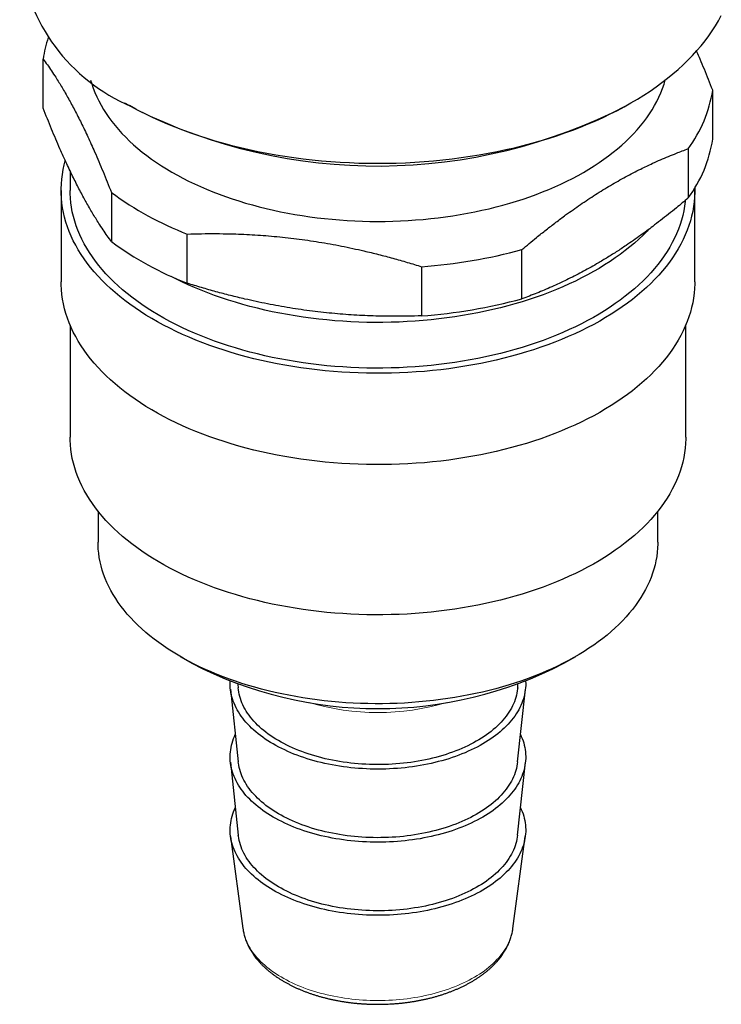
# Model space of a CAD drawing. Header units: millimetres. Extents: x 8 to 776, y 12 to 553.
# Tile 41 of 59: x 639 to 670, y 111 to 155. Entities that reach past the tile are written whole.
import ezdxf

# ---------------------------------------------------------------- set-up
doc = ezdxf.new("R2010")
doc.units = ezdxf.units.MM

msp = doc.modelspace()

# ---------------------------------------------------------------- linework, layer by layer
at = {"color": 7, "linetype": 'Continuous', "lineweight": 30}
for p, q in [((639.974, 150.955), (639.974, 153.152)), ((669.877, 149.566), (669.877, 151.763)), ((643.61, 151.198), (643.822, 151.076)), ((644.106, 150.916), (643.822, 151.076)), ((666.029, 151.076), (666.241, 151.198)), ((668.781, 149.141), (668.781, 146.944)), ((641.175, 148.155), (641.175, 147.277)), ((640.775, 147.277), (640.775, 143.194)), ((643.022, 147.189), (643.022, 144.992)), ((669.075, 143.194), (669.075, 147.277)), ((646.408, 143.133), (646.408, 145.33)), ((661.359, 142.438), (661.359, 144.635)), ((656.878, 143.872), (656.878, 141.675)), ((641.175, 141.265), (641.175, 136.253)), ((668.675, 136.253), (668.675, 141.265)), ((642.425, 132.946), (642.425, 131.558)), ((667.425, 131.558), (667.425, 132.946)), ((646.085, 126.456), (646.616, 126.15)), ((663.235, 126.15), (663.766, 126.456)), ((648.338, 124.994), (648.687, 121.741)), ((648.67, 125.204), (648.683, 125.056)), ((661.163, 121.741), (661.513, 124.994)), ((661.168, 125.056), (661.18, 125.204)), ((648.338, 121.728), (648.687, 118.474)), ((661.163, 118.474), (661.513, 121.728)), ((648.345, 118.404), (648.895, 114.301)), ((660.956, 114.301), (661.506, 118.404))]:
    msp.add_line(p, q, dxfattribs=at)
at = {"color": 7, "linetype": 'Continuous', "lineweight": 30, "flags": 128}
for points in [[(643.899, 151.035), (644.207, 150.871), (644.521, 150.711), (644.843, 150.556), (645.172, 150.406), (645.507, 150.262), (645.849, 150.122), (646.197, 149.987), (646.551, 149.858), (646.911, 149.734), (647.276, 149.616), (647.646, 149.503), (648.022, 149.396), (648.402, 149.294), (648.787, 149.199), (649.175, 149.109), (649.568, 149.025), (649.965, 148.947), (650.365, 148.875), (650.768, 148.809), (651.174, 148.749), (651.582, 148.696), (651.993, 148.648), (652.405, 148.607), (652.82, 148.572), (653.236, 148.543), (653.653, 148.521), (654.071, 148.505), (654.489, 148.495), (654.908, 148.492), (655.327, 148.495), (655.746, 148.504), (656.164, 148.519), (656.581, 148.541), (656.997, 148.569), (657.411, 148.604), (657.824, 148.645), (658.235, 148.691), (658.644, 148.745), (659.05, 148.804), (659.453, 148.869), (659.853, 148.941), (660.25, 149.018), (660.643, 149.102), (661.032, 149.191), (661.417, 149.286), (661.798, 149.387), (662.174, 149.494), (662.545, 149.606), (662.911, 149.724), (663.271, 149.848), (663.625, 149.976), (663.974, 150.111), (664.316, 150.25), (664.652, 150.394), (664.981, 150.544), (665.303, 150.698), (665.619, 150.858), (665.927, 151.021), (666.227, 151.19), (666.52, 151.363), (666.804, 151.54), (667.081, 151.722), (667.349, 151.908), (667.609, 152.098), (667.86, 152.291), (668.102, 152.488), (668.335, 152.689), (668.559, 152.894), (668.773, 153.101), (668.978, 153.312), (669.174, 153.526), (669.359, 153.743), (669.535, 153.962), (669.701, 154.184), (669.856, 154.409), (670.002, 154.636), (670.137, 154.865), (670.262, 155.095)], [(642.089, 152.215), (642.141, 152.041), (642.207, 151.848), (642.281, 151.656), (642.365, 151.466), (642.457, 151.277), (642.557, 151.089), (642.666, 150.903), (642.784, 150.719), (642.91, 150.536), (643.044, 150.355), (643.186, 150.177), (643.336, 150.001), (643.494, 149.827), (643.66, 149.655), (643.834, 149.486), (644.015, 149.32), (644.204, 149.156), (644.4, 148.996), (644.603, 148.838), (644.814, 148.684), (645.031, 148.533), (645.255, 148.385), (645.486, 148.241), (645.723, 148.1), (645.967, 147.962), (646.216, 147.829), (646.472, 147.699), (646.733, 147.573), (647, 147.452), (647.273, 147.334), (647.551, 147.22), (647.833, 147.111), (648.121, 147.006), (648.413, 146.905), (648.71, 146.809), (649.011, 146.717), (649.316, 146.63), (649.625, 146.548), (649.938, 146.47), (650.254, 146.397), (650.573, 146.329), (650.895, 146.266), (651.22, 146.207), (651.547, 146.154), (651.877, 146.105), (652.209, 146.062), (652.543, 146.023), (652.878, 145.99), (653.215, 145.961), (653.553, 145.938), (653.892, 145.92), (654.231, 145.907), (654.571, 145.899), (654.911, 145.896), (655.252, 145.898), (655.592, 145.906), (655.931, 145.918), (656.27, 145.936), (656.608, 145.959), (656.945, 145.987), (657.281, 146.02), (657.615, 146.058), (657.947, 146.101), (658.277, 146.149), (658.604, 146.203), (658.929, 146.261), (659.252, 146.324), (659.571, 146.391), (659.887, 146.464), (660.2, 146.541), (660.509, 146.623), (660.815, 146.71), (661.116, 146.801), (661.413, 146.897), (661.706, 146.998), (661.994, 147.102), (662.277, 147.211), (662.555, 147.324), (662.828, 147.442), (663.096, 147.563), (663.358, 147.689), (663.614, 147.818), (663.864, 147.951), (664.108, 148.088), (664.346, 148.229), (664.577, 148.373), (664.802, 148.521), (665.019, 148.671), (665.23, 148.826), (665.434, 148.983), (665.631, 149.143), (665.82, 149.306), (666.002, 149.473), (666.177, 149.641), (666.343, 149.813), (666.502, 149.986), (666.653, 150.162), (666.796, 150.341), (666.93, 150.521), (667.057, 150.704), (667.175, 150.888), (667.285, 151.074), (667.386, 151.261), (667.479, 151.45), (667.563, 151.641), (667.638, 151.832), (667.705, 152.025), (667.762, 152.215)], [(669.074, 147.385), (669.075, 147.196), (669.066, 146.982), (669.048, 146.769), (669.02, 146.555), (668.983, 146.343), (668.935, 146.131), (668.879, 145.919), (668.812, 145.709), (668.736, 145.5), (668.651, 145.291), (668.556, 145.085), (668.452, 144.879), (668.339, 144.676), (668.217, 144.474), (668.085, 144.274), (667.944, 144.076), (667.795, 143.881), (667.636, 143.687), (667.469, 143.497), (667.293, 143.308), (667.109, 143.123), (666.917, 142.94), (666.716, 142.76), (666.507, 142.584), (666.29, 142.41), (666.066, 142.24), (665.834, 142.074), (665.594, 141.91), (665.347, 141.751), (665.093, 141.596), (664.832, 141.444), (664.564, 141.296), (664.289, 141.152), (664.009, 141.013), (663.721, 140.878), (663.428, 140.747), (663.129, 140.621), (662.825, 140.499), (662.515, 140.382), (662.199, 140.27), (661.879, 140.162), (661.554, 140.06), (661.225, 139.962), (660.891, 139.869), (660.553, 139.782), (660.211, 139.699), (659.866, 139.622), (659.517, 139.55), (659.165, 139.483), (658.81, 139.422), (658.453, 139.366), (658.093, 139.315), (657.731, 139.27), (657.367, 139.23), (657.001, 139.196), (656.634, 139.168), (656.266, 139.145), (655.896, 139.127), (655.527, 139.115), (655.156, 139.109), (654.786, 139.108), (654.416, 139.113), (654.046, 139.124), (653.676, 139.14), (653.308, 139.161), (652.94, 139.189), (652.574, 139.221), (652.21, 139.26), (651.847, 139.304), (651.487, 139.353), (651.129, 139.407), (650.773, 139.468), (650.42, 139.533), (650.071, 139.604), (649.725, 139.68), (649.382, 139.761), (649.043, 139.847), (648.708, 139.939), (648.377, 140.035), (648.051, 140.137), (647.73, 140.243), (647.413, 140.354), (647.102, 140.47), (646.796, 140.59), (646.496, 140.716), (646.201, 140.845), (645.913, 140.979), (645.63, 141.118), (645.354, 141.26), (645.084, 141.407), (644.822, 141.558), (644.566, 141.712), (644.317, 141.871), (644.076, 142.033), (643.842, 142.199), (643.615, 142.368), (643.396, 142.541), (643.186, 142.716), (642.983, 142.895), (642.788, 143.077), (642.602, 143.262), (642.424, 143.45), (642.255, 143.64), (642.094, 143.833), (641.943, 144.028), (641.8, 144.225), (641.666, 144.424), (641.541, 144.626), (641.425, 144.829), (641.319, 145.034), (641.222, 145.24), (641.134, 145.448), (641.056, 145.657), (640.988, 145.867), (640.928, 146.078), (640.879, 146.29), (640.839, 146.503), (640.809, 146.716), (640.788, 146.929), (640.777, 147.143), (640.776, 147.357), (640.785, 147.571), (640.803, 147.784), (640.831, 147.998), (640.868, 148.21), (640.915, 148.423), (640.963, 148.604)], [(668.654, 146.836), (668.649, 146.783), (668.622, 146.576), (668.585, 146.369), (668.539, 146.163), (668.484, 145.958), (668.42, 145.753), (668.346, 145.55), (668.263, 145.348), (668.171, 145.147), (668.07, 144.947), (667.96, 144.749), (667.841, 144.553), (667.713, 144.359), (667.576, 144.167), (667.431, 143.977), (667.277, 143.789), (667.115, 143.603), (666.944, 143.42), (666.765, 143.24), (666.578, 143.063), (666.383, 142.888), (666.18, 142.716), (665.969, 142.548), (665.751, 142.383), (665.525, 142.221), (665.292, 142.062), (665.052, 141.907), (664.805, 141.756), (664.552, 141.609), (664.291, 141.465), (664.025, 141.326), (663.752, 141.19), (663.473, 141.059), (663.188, 140.932), (662.897, 140.809), (662.601, 140.691), (662.3, 140.577), (661.994, 140.468), (661.683, 140.364), (661.367, 140.264), (661.047, 140.169), (660.722, 140.079), (660.394, 139.994), (660.062, 139.913), (659.726, 139.838), (659.387, 139.768), (659.045, 139.704), (658.7, 139.644), (658.353, 139.589), (658.003, 139.54), (657.651, 139.496), (657.298, 139.458), (656.942, 139.425), (656.586, 139.397), (656.228, 139.375), (655.869, 139.358), (655.51, 139.346), (655.15, 139.34), (654.79, 139.339), (654.43, 139.344), (654.07, 139.354), (653.712, 139.37), (653.353, 139.391), (652.996, 139.417), (652.641, 139.449), (652.286, 139.486), (651.934, 139.529), (651.584, 139.577), (651.236, 139.63), (650.89, 139.688), (650.548, 139.752), (650.208, 139.821), (649.872, 139.894), (649.539, 139.973), (649.209, 140.057), (648.884, 140.146), (648.563, 140.24), (648.246, 140.338), (647.933, 140.442), (647.626, 140.55), (647.323, 140.662), (647.026, 140.779), (646.734, 140.901), (646.448, 141.027), (646.167, 141.157), (645.893, 141.292), (645.625, 141.43), (645.363, 141.573), (645.107, 141.719), (644.859, 141.87), (644.617, 142.024), (644.382, 142.181), (644.155, 142.342), (643.935, 142.507), (643.722, 142.674), (643.517, 142.845), (643.32, 143.019), (643.131, 143.196), (642.95, 143.376), (642.778, 143.558), (642.613, 143.743), (642.457, 143.93), (642.31, 144.12), (642.171, 144.311), (642.041, 144.505), (641.919, 144.701), (641.807, 144.898), (641.704, 145.097), (641.609, 145.298), (641.524, 145.5), (641.448, 145.703), (641.382, 145.907), (641.324, 146.112), (641.276, 146.318), (641.237, 146.525), (641.208, 146.732), (641.188, 146.939), (641.177, 147.147), (641.175, 147.277)], [(667, 145.52), (666.944, 145.462), (666.765, 145.281), (666.578, 145.104), (666.383, 144.929), (666.18, 144.758), (665.969, 144.589), (665.751, 144.424), (665.525, 144.262), (665.292, 144.104), (665.052, 143.949), (664.805, 143.797), (664.552, 143.65), (664.291, 143.507), (664.025, 143.367), (663.752, 143.232), (663.473, 143.1), (663.188, 142.973), (662.897, 142.85), (662.601, 142.732), (662.3, 142.618), (661.994, 142.509), (661.683, 142.405), (661.367, 142.305), (661.047, 142.21), (660.722, 142.12), (660.394, 142.035), (660.062, 141.955), (659.726, 141.88), (659.387, 141.81), (659.045, 141.745), (658.7, 141.685), (658.353, 141.631), (658.003, 141.582), (657.651, 141.538), (657.298, 141.499), (656.942, 141.466), (656.586, 141.438), (656.228, 141.416), (655.869, 141.399), (655.51, 141.387), (655.15, 141.381), (654.79, 141.381), (654.43, 141.385), (654.07, 141.396), (653.712, 141.411), (653.353, 141.432), (652.996, 141.459), (652.641, 141.491), (652.286, 141.528), (651.934, 141.57), (651.584, 141.618), (651.236, 141.671), (650.89, 141.73), (650.548, 141.793), (650.208, 141.862), (649.872, 141.936), (649.539, 142.015), (649.209, 142.099), (648.884, 142.187), (648.563, 142.281), (648.246, 142.38), (647.933, 142.483), (647.626, 142.591), (647.323, 142.704), (647.026, 142.821), (646.734, 142.942), (646.448, 143.068), (646.167, 143.199), (645.893, 143.333), (645.688, 143.438)], [(669.075, 143.194), (669.075, 143.113), (669.066, 142.9), (669.048, 142.686), (669.02, 142.473), (668.983, 142.26), (668.935, 142.048), (668.879, 141.837), (668.812, 141.626), (668.736, 141.417), (668.651, 141.209), (668.556, 141.002), (668.452, 140.797), (668.339, 140.593), (668.217, 140.391), (668.085, 140.191), (667.944, 139.994), (667.795, 139.798), (667.636, 139.605), (667.469, 139.414), (667.293, 139.226), (667.109, 139.04), (666.917, 138.857), (666.716, 138.678), (666.507, 138.501), (666.29, 138.328), (666.066, 138.157), (665.834, 137.991), (665.594, 137.828), (665.347, 137.668), (665.093, 137.513), (664.832, 137.361), (664.564, 137.213), (664.289, 137.07), (664.009, 136.93), (663.721, 136.795), (663.428, 136.665), (663.129, 136.538), (662.825, 136.417), (662.515, 136.3), (662.199, 136.187), (661.879, 136.08), (661.554, 135.977), (661.225, 135.879), (660.891, 135.787), (660.553, 135.699), (660.211, 135.617), (659.866, 135.539), (659.517, 135.467), (659.165, 135.401), (658.81, 135.339), (658.453, 135.283), (658.093, 135.233), (657.731, 135.187), (657.367, 135.148), (657.001, 135.114), (656.634, 135.085), (656.266, 135.062), (655.896, 135.044), (655.527, 135.033), (655.156, 135.026), (654.786, 135.026), (654.416, 135.031), (654.046, 135.041), (653.676, 135.057), (653.308, 135.079), (652.94, 135.106), (652.574, 135.139), (652.21, 135.177), (651.847, 135.221), (651.487, 135.27), (651.129, 135.325), (650.773, 135.385), (650.42, 135.45), (650.071, 135.521), (649.725, 135.597), (649.382, 135.678), (649.043, 135.765), (648.708, 135.856), (648.377, 135.952), (648.051, 136.054), (647.73, 136.16), (647.413, 136.271), (647.102, 136.387), (646.796, 136.508), (646.496, 136.633), (646.201, 136.763), (645.913, 136.897), (645.63, 137.035), (645.354, 137.178), (645.084, 137.324), (644.822, 137.475), (644.566, 137.63), (644.317, 137.788), (644.076, 137.95), (643.842, 138.116), (643.615, 138.285), (643.396, 138.458), (643.186, 138.634), (642.983, 138.813), (642.788, 138.995), (642.602, 139.179), (642.424, 139.367), (642.255, 139.557), (642.094, 139.75), (641.943, 139.945), (641.8, 140.142), (641.666, 140.342), (641.541, 140.543), (641.425, 140.746), (641.319, 140.951), (641.222, 141.158), (641.134, 141.365), (641.056, 141.574), (640.988, 141.784), (640.928, 141.996), (640.879, 142.207), (640.839, 142.42), (640.809, 142.633), (640.788, 142.847), (640.777, 143.06), (640.775, 143.194)], [(668.675, 136.253), (668.675, 136.175), (668.666, 135.967), (668.649, 135.76), (668.622, 135.552), (668.585, 135.346), (668.539, 135.14), (668.484, 134.934), (668.42, 134.73), (668.346, 134.526), (668.263, 134.324), (668.171, 134.123), (668.07, 133.924), (667.96, 133.726), (667.841, 133.53), (667.713, 133.336), (667.576, 133.143), (667.431, 132.953), (667.277, 132.766), (667.115, 132.58), (666.944, 132.397), (666.765, 132.217), (666.578, 132.039), (666.383, 131.865), (666.18, 131.693), (665.969, 131.525), (665.751, 131.359), (665.525, 131.197), (665.292, 131.039), (665.052, 130.884), (664.805, 130.733), (664.552, 130.585), (664.291, 130.442), (664.025, 130.302), (663.752, 130.167), (663.473, 130.036), (663.188, 129.909), (662.897, 129.786), (662.601, 129.668), (662.3, 129.554), (661.994, 129.445), (661.683, 129.34), (661.367, 129.24), (661.047, 129.146), (660.722, 129.055), (660.394, 128.97), (660.062, 128.89), (659.726, 128.815), (659.387, 128.745), (659.045, 128.68), (658.7, 128.621), (658.353, 128.566), (658.003, 128.517), (657.651, 128.473), (657.298, 128.435), (656.942, 128.401), (656.586, 128.374), (656.228, 128.351), (655.869, 128.334), (655.51, 128.323), (655.15, 128.317), (654.79, 128.316), (654.43, 128.321), (654.07, 128.331), (653.712, 128.347), (653.353, 128.368), (652.996, 128.394), (652.641, 128.426), (652.286, 128.463), (651.934, 128.506), (651.584, 128.553), (651.236, 128.607), (650.89, 128.665), (650.548, 128.729), (650.208, 128.797), (649.872, 128.871), (649.539, 128.95), (649.209, 129.034), (648.884, 129.123), (648.563, 129.217), (648.246, 129.315), (647.933, 129.418), (647.626, 129.526), (647.323, 129.639), (647.026, 129.756), (646.734, 129.878), (646.448, 130.004), (646.167, 130.134), (645.893, 130.268), (645.625, 130.407), (645.363, 130.55), (645.107, 130.696), (644.859, 130.846), (644.617, 131), (644.382, 131.158), (644.155, 131.319), (643.935, 131.483), (643.722, 131.651), (643.517, 131.822), (643.32, 131.996), (643.131, 132.173), (642.95, 132.352), (642.778, 132.535), (642.613, 132.719), (642.457, 132.907), (642.31, 133.096), (642.171, 133.288), (642.041, 133.482), (641.919, 133.677), (641.807, 133.875), (641.704, 134.074), (641.609, 134.274), (641.524, 134.476), (641.448, 134.68), (641.382, 134.884), (641.324, 135.089), (641.276, 135.295), (641.237, 135.501), (641.208, 135.708), (641.188, 135.916), (641.177, 136.124), (641.175, 136.253)], [(667.425, 131.558), (667.425, 131.487), (667.417, 131.298), (667.401, 131.109), (667.377, 130.921), (667.343, 130.733), (667.302, 130.546), (667.252, 130.359), (667.193, 130.173), (667.126, 129.988), (667.051, 129.804), (666.967, 129.622), (666.875, 129.441), (666.775, 129.261), (666.667, 129.082), (666.55, 128.906), (666.426, 128.731), (666.294, 128.558), (666.154, 128.387), (666.006, 128.219), (665.851, 128.053), (665.689, 127.889), (665.518, 127.727), (665.341, 127.569), (665.157, 127.412), (664.965, 127.259), (664.767, 127.109), (664.562, 126.962), (664.35, 126.818), (664.132, 126.677), (663.907, 126.54), (663.677, 126.406), (663.44, 126.275), (663.198, 126.148), (662.949, 126.025), (662.696, 125.906), (662.437, 125.79), (662.173, 125.679), (661.904, 125.571), (661.63, 125.468), (661.351, 125.369), (661.068, 125.274), (660.781, 125.183), (660.49, 125.097), (660.195, 125.015), (659.897, 124.937), (659.595, 124.864), (659.29, 124.796), (658.982, 124.733), (658.671, 124.674), (658.357, 124.619), (658.041, 124.57), (657.723, 124.525), (657.404, 124.485), (657.082, 124.45), (656.759, 124.42), (656.435, 124.395), (656.109, 124.374), (655.783, 124.359), (655.456, 124.349), (655.129, 124.343), (654.802, 124.342), (654.475, 124.347), (654.148, 124.356), (653.822, 124.37), (653.496, 124.389), (653.172, 124.413), (652.848, 124.442), (652.526, 124.476), (652.206, 124.515), (651.888, 124.558), (651.571, 124.607), (651.257, 124.66), (650.946, 124.718), (650.637, 124.78), (650.331, 124.847), (650.028, 124.919), (649.729, 124.995), (649.433, 125.076), (649.141, 125.161), (648.853, 125.251), (648.569, 125.345), (648.289, 125.443), (648.014, 125.545), (647.744, 125.652), (647.479, 125.762), (647.218, 125.877), (646.963, 125.995), (646.714, 126.117), (646.47, 126.243), (646.232, 126.373), (646, 126.506), (645.774, 126.643), (645.554, 126.783), (645.341, 126.926), (645.134, 127.072), (644.934, 127.222), (644.741, 127.374), (644.555, 127.53), (644.375, 127.688), (644.204, 127.849), (644.039, 128.012), (643.882, 128.178), (643.732, 128.346), (643.591, 128.516), (643.456, 128.688), (643.33, 128.862), (643.212, 129.039), (643.102, 129.217), (643, 129.396), (642.906, 129.577), (642.82, 129.759), (642.743, 129.943), (642.673, 130.127), (642.613, 130.313), (642.561, 130.5), (642.517, 130.687), (642.482, 130.875), (642.455, 131.063), (642.437, 131.252), (642.427, 131.44), (642.425, 131.558)], [(661.523, 125.333), (661.525, 125.257), (661.524, 125.157), (661.519, 125.056), (661.508, 124.956), (661.494, 124.857), (661.474, 124.757), (661.451, 124.658), (661.422, 124.559), (661.389, 124.461), (661.352, 124.363), (661.31, 124.266), (661.264, 124.169), (661.214, 124.073), (661.159, 123.978), (661.1, 123.884), (661.036, 123.791), (660.969, 123.699), (660.897, 123.607), (660.821, 123.517), (660.741, 123.428), (660.657, 123.341), (660.569, 123.255), (660.477, 123.17), (660.381, 123.086), (660.282, 123.004), (660.179, 122.923), (660.072, 122.845), (659.961, 122.767), (659.848, 122.692), (659.73, 122.618), (659.61, 122.546), (659.486, 122.476), (659.359, 122.407), (659.229, 122.341), (659.096, 122.277), (658.96, 122.215), (658.821, 122.154), (658.68, 122.096), (658.536, 122.04), (658.389, 121.987), (658.24, 121.935), (658.089, 121.886), (657.936, 121.839), (657.78, 121.795), (657.623, 121.753), (657.464, 121.713), (657.303, 121.676), (657.14, 121.641), (656.976, 121.608), (656.81, 121.579), (656.643, 121.551), (656.475, 121.526), (656.306, 121.504), (656.136, 121.484), (655.965, 121.467), (655.793, 121.453), (655.621, 121.441), (655.448, 121.432), (655.275, 121.425), (655.102, 121.421), (654.928, 121.42), (654.755, 121.421), (654.581, 121.425), (654.408, 121.432), (654.235, 121.441), (654.063, 121.452), (653.891, 121.467), (653.72, 121.484), (653.55, 121.503), (653.381, 121.526), (653.213, 121.55), (653.046, 121.578), (652.88, 121.607), (652.716, 121.64), (652.553, 121.674), (652.392, 121.712), (652.233, 121.751), (652.076, 121.793), (651.92, 121.838), (651.767, 121.885), (651.615, 121.934), (651.466, 121.985), (651.32, 122.039), (651.176, 122.094), (651.034, 122.152), (650.896, 122.213), (650.76, 122.275), (650.626, 122.339), (650.496, 122.405), (650.369, 122.473), (650.245, 122.543), (650.124, 122.615), (650.007, 122.689), (649.893, 122.765), (649.783, 122.842), (649.676, 122.921), (649.572, 123.001), (649.473, 123.083), (649.377, 123.167), (649.285, 123.252), (649.197, 123.338), (649.112, 123.425), (649.032, 123.514), (648.956, 123.604), (648.884, 123.695), (648.816, 123.788), (648.753, 123.881), (648.694, 123.975), (648.639, 124.07), (648.588, 124.166), (648.542, 124.262), (648.5, 124.36), (648.462, 124.457), (648.43, 124.556), (648.401, 124.655), (648.377, 124.754), (648.358, 124.853), (648.343, 124.953), (648.332, 125.053), (648.327, 125.153), (648.325, 125.253), (648.328, 125.333)], [(661.168, 125.056), (661.164, 125.012), (661.151, 124.915), (661.134, 124.817), (661.113, 124.721), (661.087, 124.624), (661.056, 124.528), (661.021, 124.432), (660.981, 124.337), (660.937, 124.243), (660.888, 124.149), (660.836, 124.057), (660.778, 123.965), (660.717, 123.874), (660.651, 123.784), (660.581, 123.695), (660.507, 123.607), (660.429, 123.52), (660.347, 123.435), (660.26, 123.351), (660.17, 123.268), (660.076, 123.187), (659.979, 123.107), (659.877, 123.029), (659.772, 122.952), (659.664, 122.877), (659.551, 122.804), (659.436, 122.732), (659.317, 122.663), (659.195, 122.595), (659.07, 122.529), (658.942, 122.465), (658.811, 122.404), (658.677, 122.344), (658.54, 122.286), (658.4, 122.231), (658.258, 122.178), (658.114, 122.127), (657.967, 122.078), (657.818, 122.032), (657.667, 121.988), (657.514, 121.946), (657.359, 121.907), (657.202, 121.87), (657.044, 121.836), (656.884, 121.804), (656.723, 121.774), (656.56, 121.747), (656.396, 121.723), (656.231, 121.701), (656.065, 121.682), (655.898, 121.666), (655.73, 121.652), (655.562, 121.641), (655.394, 121.632), (655.225, 121.626), (655.056, 121.623), (654.886, 121.622), (654.717, 121.624), (654.548, 121.628), (654.379, 121.636), (654.211, 121.646), (654.043, 121.658), (653.876, 121.673), (653.709, 121.691), (653.544, 121.711), (653.379, 121.734), (653.216, 121.76), (653.054, 121.787), (652.893, 121.818), (652.733, 121.851), (652.576, 121.887), (652.42, 121.925), (652.266, 121.965), (652.113, 122.008), (651.963, 122.053), (651.815, 122.1), (651.67, 122.15), (651.526, 122.202), (651.386, 122.256), (651.248, 122.313), (651.112, 122.371), (650.979, 122.432), (650.85, 122.495), (650.723, 122.559), (650.599, 122.626), (650.478, 122.695), (650.361, 122.765), (650.247, 122.837), (650.137, 122.911), (650.03, 122.987), (649.926, 123.064), (649.827, 123.143), (649.731, 123.224), (649.638, 123.306), (649.55, 123.389), (649.466, 123.474), (649.385, 123.56), (649.309, 123.647), (649.237, 123.735), (649.169, 123.825), (649.105, 123.915), (649.045, 124.007), (648.99, 124.099), (648.939, 124.192), (648.893, 124.286), (648.851, 124.381), (648.813, 124.476), (648.78, 124.572), (648.752, 124.668), (648.727, 124.765), (648.708, 124.862), (648.693, 124.96), (648.683, 125.056)], [(661.295, 122.963), (661.33, 122.883), (661.37, 122.785), (661.405, 122.687), (661.436, 122.589), (661.462, 122.49), (661.484, 122.39), (661.501, 122.291), (661.514, 122.191), (661.522, 122.091), (661.525, 121.99), (661.524, 121.89), (661.519, 121.79), (661.508, 121.69), (661.494, 121.59), (661.474, 121.491), (661.451, 121.392), (661.422, 121.293), (661.389, 121.194), (661.352, 121.097), (661.31, 120.999), (661.264, 120.903), (661.214, 120.807), (661.159, 120.712), (661.1, 120.618), (661.036, 120.525), (660.969, 120.432), (660.897, 120.341), (660.821, 120.251), (660.741, 120.162), (660.657, 120.075), (660.569, 119.988), (660.477, 119.903), (660.381, 119.82), (660.282, 119.738), (660.179, 119.657), (660.072, 119.578), (659.961, 119.501), (659.848, 119.426), (659.73, 119.352), (659.61, 119.28), (659.486, 119.21), (659.359, 119.141), (659.229, 119.075), (659.096, 119.011), (658.96, 118.948), (658.821, 118.888), (658.68, 118.83), (658.536, 118.774), (658.389, 118.721), (658.24, 118.669), (658.089, 118.62), (657.936, 118.573), (657.78, 118.529), (657.623, 118.486), (657.464, 118.447), (657.303, 118.409), (657.14, 118.375), (656.976, 118.342), (656.81, 118.312), (656.643, 118.285), (656.475, 118.26), (656.306, 118.238), (656.136, 118.218), (655.965, 118.201), (655.793, 118.187), (655.621, 118.175), (655.448, 118.166), (655.275, 118.159), (655.102, 118.155), (654.928, 118.154), (654.755, 118.155), (654.581, 118.159), (654.408, 118.165), (654.235, 118.175), (654.063, 118.186), (653.891, 118.201), (653.72, 118.218), (653.55, 118.237), (653.381, 118.259), (653.213, 118.284), (653.046, 118.311), (652.88, 118.341), (652.716, 118.373), (652.553, 118.408), (652.392, 118.445), (652.233, 118.485), (652.076, 118.527), (651.92, 118.572), (651.767, 118.618), (651.615, 118.667), (651.466, 118.719), (651.32, 118.772), (651.176, 118.828), (651.034, 118.886), (650.896, 118.946), (650.76, 119.009), (650.626, 119.073), (650.496, 119.139), (650.369, 119.207), (650.245, 119.277), (650.124, 119.349), (650.007, 119.423), (649.893, 119.499), (649.783, 119.576), (649.676, 119.655), (649.572, 119.735), (649.473, 119.817), (649.377, 119.901), (649.285, 119.985), (649.197, 120.072), (649.112, 120.159), (649.032, 120.248), (648.956, 120.338), (648.884, 120.429), (648.816, 120.522), (648.753, 120.615), (648.694, 120.709), (648.639, 120.804), (648.588, 120.9), (648.542, 120.996), (648.5, 121.093), (648.462, 121.191), (648.43, 121.29), (648.401, 121.388), (648.377, 121.488), (648.358, 121.587), (648.343, 121.687), (648.332, 121.787), (648.327, 121.887), (648.325, 121.987), (648.329, 122.087), (648.337, 122.187), (648.349, 122.287), (648.366, 122.387), (648.388, 122.486), (648.414, 122.585), (648.444, 122.684), (648.479, 122.782), (648.519, 122.88), (648.556, 122.963)], [(661.163, 121.741), (661.151, 121.649), (661.134, 121.551), (661.113, 121.454), (661.087, 121.358), (661.056, 121.262), (661.021, 121.166), (660.981, 121.071), (660.937, 120.977), (660.888, 120.883), (660.836, 120.79), (660.778, 120.698), (660.717, 120.607), (660.651, 120.517), (660.581, 120.428), (660.507, 120.341), (660.429, 120.254), (660.347, 120.168), (660.26, 120.084), (660.17, 120.002), (660.076, 119.92), (659.979, 119.841), (659.877, 119.762), (659.772, 119.686), (659.664, 119.611), (659.551, 119.538), (659.436, 119.466), (659.317, 119.397), (659.195, 119.329), (659.07, 119.263), (658.942, 119.199), (658.811, 119.138), (658.677, 119.078), (658.54, 119.02), (658.4, 118.965), (658.258, 118.912), (658.114, 118.861), (657.967, 118.812), (657.818, 118.766), (657.667, 118.721), (657.514, 118.68), (657.359, 118.641), (657.202, 118.604), (657.044, 118.569), (656.884, 118.537), (656.723, 118.508), (656.56, 118.481), (656.396, 118.457), (656.231, 118.435), (656.065, 118.416), (655.898, 118.4), (655.73, 118.386), (655.562, 118.375), (655.394, 118.366), (655.225, 118.36), (655.056, 118.357), (654.886, 118.356), (654.717, 118.358), (654.548, 118.362), (654.379, 118.37), (654.211, 118.379), (654.043, 118.392), (653.876, 118.407), (653.709, 118.425), (653.544, 118.445), (653.379, 118.468), (653.216, 118.493), (653.054, 118.521), (652.893, 118.552), (652.733, 118.585), (652.576, 118.62), (652.42, 118.658), (652.266, 118.699), (652.113, 118.742), (651.963, 118.787), (651.815, 118.834), (651.67, 118.884), (651.526, 118.936), (651.386, 118.99), (651.248, 119.047), (651.112, 119.105), (650.979, 119.166), (650.85, 119.228), (650.723, 119.293), (650.599, 119.36), (650.478, 119.428), (650.361, 119.499), (650.247, 119.571), (650.137, 119.645), (650.03, 119.721), (649.926, 119.798), (649.827, 119.877), (649.731, 119.958), (649.638, 120.04), (649.55, 120.123), (649.466, 120.208), (649.385, 120.294), (649.309, 120.381), (649.237, 120.469), (649.169, 120.559), (649.105, 120.649), (649.045, 120.741), (648.99, 120.833), (648.939, 120.926), (648.893, 121.02), (648.851, 121.115), (648.813, 121.21), (648.78, 121.306), (648.752, 121.402), (648.727, 121.499), (648.708, 121.596), (648.693, 121.693), (648.687, 121.741)], [(661.295, 119.696), (661.33, 119.617), (661.37, 119.519), (661.405, 119.421), (661.436, 119.322), (661.462, 119.223), (661.484, 119.124), (661.501, 119.024), (661.514, 118.925), (661.522, 118.824), (661.525, 118.724), (661.524, 118.624), (661.519, 118.524), (661.508, 118.424), (661.494, 118.324), (661.474, 118.225), (661.451, 118.126), (661.422, 118.027), (661.389, 117.928), (661.352, 117.831), (661.31, 117.733), (661.264, 117.637), (661.214, 117.541), (661.159, 117.446), (661.1, 117.352), (661.036, 117.258), (660.969, 117.166), (660.897, 117.075), (660.821, 116.985), (660.741, 116.896), (660.657, 116.808), (660.569, 116.722), (660.477, 116.637), (660.381, 116.554), (660.282, 116.472), (660.179, 116.391), (660.072, 116.312), (659.961, 116.235), (659.848, 116.159), (659.73, 116.086), (659.61, 116.014), (659.486, 115.943), (659.359, 115.875), (659.229, 115.809), (659.096, 115.745), (658.96, 115.682), (658.821, 115.622), (658.68, 115.564), (658.536, 115.508), (658.389, 115.454), (658.24, 115.403), (658.089, 115.354), (657.936, 115.307), (657.78, 115.262), (657.623, 115.22), (657.464, 115.181), (657.303, 115.143), (657.14, 115.108), (656.976, 115.076), (656.81, 115.046), (656.643, 115.019), (656.475, 114.994), (656.306, 114.972), (656.136, 114.952), (655.965, 114.935), (655.793, 114.921), (655.621, 114.909), (655.448, 114.899), (655.275, 114.893), (655.102, 114.889), (654.928, 114.888), (654.755, 114.889), (654.581, 114.893), (654.408, 114.899), (654.235, 114.908), (654.063, 114.92), (653.891, 114.935), (653.72, 114.952), (653.55, 114.971), (653.381, 114.993), (653.213, 115.018), (653.046, 115.045), (652.88, 115.075), (652.716, 115.107), (652.553, 115.142), (652.392, 115.179), (652.233, 115.219), (652.076, 115.261), (651.92, 115.305), (651.767, 115.352), (651.615, 115.401), (651.466, 115.453), (651.32, 115.506), (651.176, 115.562), (651.034, 115.62), (650.896, 115.68), (650.76, 115.742), (650.626, 115.807), (650.496, 115.873), (650.369, 115.941), (650.245, 116.011), (650.124, 116.083), (650.007, 116.157), (649.893, 116.232), (649.783, 116.31), (649.676, 116.388), (649.572, 116.469), (649.473, 116.551), (649.377, 116.634), (649.285, 116.719), (649.197, 116.806), (649.112, 116.893), (649.032, 116.982), (648.956, 117.072), (648.884, 117.163), (648.816, 117.255), (648.753, 117.349), (648.694, 117.443), (648.639, 117.538), (648.588, 117.633), (648.542, 117.73), (648.5, 117.827), (648.462, 117.925), (648.43, 118.023), (648.401, 118.122), (648.377, 118.221), (648.358, 118.321), (648.343, 118.421), (648.332, 118.521), (648.327, 118.621), (648.325, 118.721), (648.329, 118.821), (648.337, 118.921), (648.349, 119.021), (648.366, 119.121), (648.388, 119.22), (648.414, 119.319), (648.444, 119.418), (648.479, 119.516), (648.519, 119.613), (648.556, 119.696)], [(661.163, 118.474), (661.151, 118.382), (661.134, 118.285), (661.113, 118.188), (661.087, 118.092), (661.056, 117.996), (661.021, 117.9), (660.981, 117.805), (660.937, 117.711), (660.888, 117.617), (660.836, 117.524), (660.778, 117.432), (660.717, 117.341), (660.651, 117.251), (660.581, 117.162), (660.507, 117.074), (660.429, 116.988), (660.347, 116.902), (660.26, 116.818), (660.17, 116.735), (660.076, 116.654), (659.979, 116.574), (659.877, 116.496), (659.772, 116.42), (659.664, 116.345), (659.551, 116.271), (659.436, 116.2), (659.317, 116.13), (659.195, 116.063), (659.07, 115.997), (658.942, 115.933), (658.811, 115.871), (658.677, 115.812), (658.54, 115.754), (658.4, 115.699), (658.258, 115.645), (658.114, 115.594), (657.967, 115.546), (657.818, 115.499), (657.667, 115.455), (657.514, 115.414), (657.359, 115.374), (657.202, 115.338), (657.044, 115.303), (656.884, 115.271), (656.723, 115.242), (656.56, 115.215), (656.396, 115.191), (656.231, 115.169), (656.065, 115.15), (655.898, 115.134), (655.73, 115.12), (655.562, 115.108), (655.394, 115.1), (655.225, 115.094), (655.056, 115.09), (654.886, 115.09), (654.717, 115.092), (654.548, 115.096), (654.379, 115.103), (654.211, 115.113), (654.043, 115.126), (653.876, 115.141), (653.709, 115.159), (653.544, 115.179), (653.379, 115.202), (653.216, 115.227), (653.054, 115.255), (652.893, 115.286), (652.733, 115.319), (652.576, 115.354), (652.42, 115.392), (652.266, 115.433), (652.113, 115.475), (651.963, 115.52), (651.815, 115.568), (651.67, 115.618), (651.526, 115.67), (651.386, 115.724), (651.248, 115.78), (651.112, 115.839), (650.979, 115.9), (650.85, 115.962), (650.723, 116.027), (650.599, 116.094), (650.478, 116.162), (650.361, 116.233), (650.247, 116.305), (650.137, 116.379), (650.03, 116.455), (649.926, 116.532), (649.827, 116.611), (649.731, 116.692), (649.638, 116.773), (649.55, 116.857), (649.466, 116.942), (649.385, 117.028), (649.309, 117.115), (649.237, 117.203), (649.169, 117.293), (649.105, 117.383), (649.045, 117.475), (648.99, 117.567), (648.939, 117.66), (648.893, 117.754), (648.851, 117.849), (648.813, 117.944), (648.78, 118.04), (648.752, 118.136), (648.727, 118.233), (648.708, 118.33), (648.693, 118.427), (648.687, 118.474)]]:
    msp.add_lwpolyline(points, dxfattribs=at)
at = {"color": 8, "linetype": 'Continuous', "lineweight": 0, "flags": 128}
msp.add_lwpolyline([(660.956, 114.301), (660.949, 114.255), (660.932, 114.16), (660.91, 114.065), (660.884, 113.97), (660.853, 113.876), (660.818, 113.782), (660.778, 113.689), (660.734, 113.597), (660.686, 113.505), (660.633, 113.414), (660.576, 113.324), (660.514, 113.235), (660.449, 113.147), (660.379, 113.06), (660.305, 112.975), (660.227, 112.89), (660.145, 112.807), (660.06, 112.725), (659.97, 112.644), (659.877, 112.565), (659.779, 112.487), (659.679, 112.411), (659.574, 112.337), (659.466, 112.264), (659.355, 112.193), (659.24, 112.124), (659.122, 112.056), (659.001, 111.991), (658.877, 111.927), (658.75, 111.866), (658.62, 111.806), (658.487, 111.748), (658.352, 111.693), (658.214, 111.64), (658.073, 111.589), (657.93, 111.54), (657.785, 111.494), (657.638, 111.45), (657.489, 111.408), (657.337, 111.368), (657.184, 111.331), (657.029, 111.297), (656.873, 111.265), (656.715, 111.235), (656.556, 111.208), (656.396, 111.184), (656.234, 111.162), (656.072, 111.142), (655.908, 111.125), (655.744, 111.111), (655.579, 111.099), (655.414, 111.09), (655.249, 111.084), (655.083, 111.08), (654.917, 111.079), (654.751, 111.08), (654.585, 111.084), (654.42, 111.091), (654.254, 111.1), (654.09, 111.112), (653.926, 111.127), (653.762, 111.144), (653.6, 111.164), (653.439, 111.186), (653.278, 111.211), (653.119, 111.238), (652.962, 111.268), (652.805, 111.3), (652.651, 111.335), (652.498, 111.372), (652.347, 111.412), (652.198, 111.454), (652.051, 111.498), (651.906, 111.545), (651.763, 111.594), (651.623, 111.645), (651.485, 111.699), (651.35, 111.754), (651.217, 111.812), (651.088, 111.872), (650.961, 111.933), (650.837, 111.997), (650.716, 112.063), (650.599, 112.131), (650.484, 112.2), (650.373, 112.271), (650.266, 112.344), (650.162, 112.419), (650.061, 112.495), (649.964, 112.573), (649.871, 112.652), (649.782, 112.733), (649.697, 112.815), (649.615, 112.899), (649.538, 112.983), (649.464, 113.069), (649.395, 113.156), (649.33, 113.244), (649.269, 113.334), (649.212, 113.424), (649.16, 113.514), (649.112, 113.606), (649.068, 113.699), (649.029, 113.792), (648.994, 113.885), (648.964, 113.98), (648.938, 114.074), (648.917, 114.169), (648.9, 114.265), (648.895, 114.301)], dxfattribs=at)
at = {"color": 7, "linetype": 'Continuous', "lineweight": 30}
for centre, radius, start, end in [((647.136, 158.635), 8.26, 186.3023, 246.932), ((645.209, 152.416), 5.287, 161.2763, 171.9923), ((664.051, 152.658), 5.895, 323.3741, 351.2721), ((654.91, 172.573), 24.202, 243.4869, 297.349), ((664.051, 150.461), 5.895, 323.3741, 351.2721), ((651.705, 158.992), 14.653, 233.659, 248.8072), ((651.705, 156.795), 14.653, 233.659, 248.8072), ((655.14, 167.612), 23.803, 274.1866, 285.1461), ((655.14, 165.415), 23.803, 274.1866, 285.1461), ((654.925, 142.161), 18.039, 242.5698, 297.4302)]:
    msp.add_arc(centre, radius, start, end, dxfattribs=at)
at = {"color": 8, "linetype": 'Continuous', "lineweight": 0}
msp.add_arc((654.925, 134.592), 10.646, 253.2319, 286.7681, dxfattribs=at)
at = {"color": 7, "linetype": 'Continuous', "lineweight": 30}
for points, knots in [([(639.974, 153.152), (640.036, 153.067), (640.16, 152.896), (640.347, 152.623), (640.519, 152.361), (640.675, 152.111), (640.817, 151.878), (640.959, 151.637), (641.054, 151.469), (641.15, 151.298), (641.245, 151.124), (641.387, 150.858), (641.528, 150.583), (641.673, 150.294), (641.821, 149.99), (641.971, 149.67), (642.122, 149.341), (642.285, 148.975), (642.46, 148.569), (642.648, 148.121), (642.835, 147.662), (642.959, 147.347), (643.022, 147.189)], [0, 0, 0, 0, 0.061772, 0.123551, 0.18532, 0.231658, 0.278004, 0.324349, 0.370685, 0.371623, 0.417731, 0.463849, 0.509967, 0.556075, 0.605202, 0.654339, 0.703478, 0.752605, 0.814383, 0.876162, 0.938081, 1, 1, 1, 1]), ([(669.877, 151.763), (669.815, 151.92), (669.691, 152.235), (669.504, 152.694), (669.332, 153.104), (669.216, 153.375), (669.163, 153.495), (669.157, 153.508)], [0, 0, 0, 0, 0.260041, 0.520112, 0.780145, 0.976198, 1, 1, 1, 1]), ([(643.022, 144.992), (642.96, 145.077), (642.836, 145.248), (642.649, 145.521), (642.477, 145.783), (642.32, 146.033), (642.178, 146.266), (642.037, 146.507), (641.941, 146.676), (641.845, 146.847), (641.75, 147.02), (641.609, 147.286), (641.467, 147.561), (641.322, 147.85), (641.175, 148.154), (641.024, 148.474), (640.874, 148.803), (640.711, 149.169), (640.535, 149.575), (640.347, 150.023), (640.16, 150.483), (640.036, 150.798), (639.974, 150.955)], [0, 0, 0, 0, 0.061772, 0.123551, 0.18532, 0.231658, 0.278004, 0.324349, 0.370685, 0.371623, 0.417731, 0.463849, 0.509967, 0.556075, 0.605202, 0.654339, 0.703478, 0.752605, 0.814383, 0.876162, 0.938081, 1, 1, 1, 1]), ([(661.359, 144.635), (661.467, 144.726), (661.681, 144.908), (662.041, 145.204), (662.438, 145.523), (662.874, 145.859), (663.274, 146.158), (663.64, 146.42), (663.971, 146.651), (664.304, 146.875), (664.64, 147.093), (664.976, 147.304), (665.313, 147.506), (665.65, 147.701), (665.988, 147.888), (666.326, 148.067), (666.639, 148.226), (666.929, 148.367), (667.224, 148.506), (667.549, 148.651), (667.902, 148.801), (668.225, 148.932), (668.518, 149.045), (668.694, 149.109), (668.781, 149.141)], [0, 0, 0, 0, 0.043958, 0.087915, 0.146687, 0.205466, 0.264236, 0.308454, 0.352672, 0.397565, 0.442458, 0.487423, 0.532388, 0.577569, 0.622751, 0.668004, 0.713258, 0.749029, 0.7848, 0.83259, 0.880385, 0.928176, 0.964088, 1, 1, 1, 1]), ([(668.781, 146.944), (668.694, 146.87), (668.519, 146.722), (668.227, 146.479), (667.904, 146.217), (667.551, 145.939), (667.226, 145.69), (666.93, 145.469), (666.643, 145.26), (666.336, 145.043), (665.971, 144.794), (665.569, 144.529), (665.13, 144.254), (664.727, 144.014), (664.36, 143.805), (664.028, 143.624), (663.695, 143.45), (663.36, 143.283), (663.025, 143.124), (662.691, 142.972), (662.357, 142.828), (662.024, 142.691), (661.691, 142.56), (661.47, 142.479), (661.359, 142.438)], [0, 0, 0, 0, 0.035777, 0.071555, 0.119342, 0.167133, 0.214919, 0.250831, 0.286742, 0.330632, 0.374521, 0.433257, 0.492002, 0.550737, 0.594961, 0.639184, 0.684135, 0.729086, 0.774101, 0.819117, 0.864312, 0.909507, 0.954753, 1, 1, 1, 1]), ([(646.408, 145.33), (646.62, 145.336), (647.046, 145.349), (647.689, 145.352), (648.28, 145.344), (648.821, 145.326), (649.309, 145.302), (649.799, 145.27), (650.292, 145.23), (650.789, 145.18), (651.289, 145.121), (651.79, 145.053), (652.292, 144.976), (652.794, 144.89), (653.298, 144.795), (653.8, 144.691), (654.351, 144.568), (654.949, 144.422), (655.594, 144.252), (656.237, 144.069), (656.664, 143.938), (656.878, 143.872)], [0, 0, 0, 0, 0.061772, 0.123551, 0.18532, 0.231892, 0.278473, 0.325052, 0.371623, 0.419071, 0.46653, 0.513989, 0.561437, 0.609223, 0.65702, 0.704818, 0.752605, 0.814383, 0.876162, 0.938081, 1, 1, 1, 1]), ([(656.878, 141.675), (656.665, 141.669), (656.239, 141.656), (655.596, 141.653), (655.005, 141.661), (654.464, 141.679), (653.976, 141.703), (653.486, 141.735), (652.993, 141.776), (652.496, 141.825), (651.996, 141.884), (651.495, 141.952), (650.993, 142.029), (650.491, 142.115), (649.987, 142.21), (649.485, 142.314), (648.934, 142.437), (648.336, 142.583), (647.691, 142.753), (647.048, 142.936), (646.621, 143.067), (646.408, 143.133)], [0, 0, 0, 0, 0.061772, 0.123551, 0.18532, 0.231892, 0.278473, 0.325052, 0.371623, 0.419071, 0.46653, 0.513989, 0.561437, 0.609223, 0.65702, 0.704818, 0.752605, 0.814383, 0.876162, 0.938081, 1, 1, 1, 1]), ([(648.895, 114.301), (648.898, 114.283), (648.904, 114.233), (648.919, 114.151), (648.941, 114.053), (648.966, 113.957), (648.996, 113.86), (649.029, 113.764), (649.067, 113.669), (649.109, 113.574), (649.155, 113.48), (649.205, 113.387), (649.259, 113.294), (649.317, 113.203), (649.379, 113.112), (649.444, 113.023), (649.514, 112.934), (649.588, 112.847), (649.665, 112.761), (649.746, 112.676), (649.831, 112.592), (649.92, 112.511), (650.012, 112.43), (650.107, 112.352), (650.206, 112.275), (650.308, 112.199), (650.413, 112.126), (650.521, 112.054), (650.633, 111.985), (650.747, 111.917), (650.864, 111.851), (650.984, 111.787), (651.106, 111.725), (651.231, 111.665), (651.359, 111.608), (651.488, 111.552), (651.62, 111.499), (651.755, 111.448), (651.891, 111.399), (652.029, 111.352), (652.169, 111.308), (652.311, 111.265), (652.455, 111.226), (652.6, 111.188), (652.747, 111.153), (652.895, 111.12), (653.044, 111.089), (653.195, 111.061), (653.347, 111.035), (653.5, 111.012), (653.654, 110.991), (653.808, 110.972), (653.963, 110.956), (654.119, 110.942), (654.276, 110.931), (654.433, 110.922), (654.59, 110.915), (654.747, 110.911), (654.905, 110.91), (655.062, 110.911), (655.22, 110.914), (655.377, 110.92), (655.534, 110.928), (655.69, 110.939), (655.846, 110.952), (656.002, 110.967), (656.156, 110.985), (656.31, 111.006), (656.463, 111.029), (656.616, 111.054), (656.766, 111.081), (656.916, 111.111), (657.065, 111.144), (657.212, 111.178), (657.357, 111.215), (657.502, 111.255), (657.644, 111.296), (657.785, 111.34), (657.923, 111.386), (658.06, 111.435), (658.195, 111.485), (658.327, 111.538), (658.458, 111.593), (658.586, 111.65), (658.712, 111.709), (658.835, 111.771), (658.955, 111.834), (659.073, 111.899), (659.189, 111.967), (659.301, 112.036), (659.41, 112.107), (659.517, 112.181), (659.62, 112.256), (659.72, 112.333), (659.817, 112.411), (659.91, 112.492), (660, 112.574), (660.086, 112.657), (660.168, 112.742), (660.247, 112.829), (660.322, 112.917), (660.394, 113.006), (660.461, 113.096), (660.524, 113.188), (660.583, 113.28), (660.639, 113.374), (660.69, 113.468), (660.737, 113.563), (660.779, 113.659), (660.818, 113.755), (660.852, 113.852), (660.882, 113.949), (660.909, 114.047), (660.93, 114.145), (660.946, 114.23), (660.953, 114.282), (660.955, 114.301)], [0, 0, 0, 0, 0.004492, 0.012818, 0.021162, 0.029529, 0.037923, 0.046347, 0.054805, 0.063299, 0.071832, 0.080404, 0.089016, 0.097668, 0.10636, 0.115089, 0.123854, 0.132652, 0.141482, 0.150339, 0.159222, 0.168126, 0.177048, 0.185987, 0.194938, 0.203899, 0.212869, 0.221844, 0.230822, 0.239803, 0.248784, 0.257764, 0.266742, 0.275717, 0.284689, 0.293657, 0.30262, 0.311579, 0.320533, 0.329483, 0.338428, 0.347368, 0.356304, 0.365235, 0.374162, 0.383084, 0.392003, 0.400918, 0.40983, 0.418739, 0.427645, 0.436548, 0.445449, 0.454348, 0.463246, 0.472142, 0.481038, 0.489932, 0.498826, 0.50772, 0.516615, 0.525509, 0.534405, 0.543301, 0.552199, 0.561099, 0.570001, 0.578905, 0.587811, 0.596721, 0.605633, 0.61455, 0.62347, 0.632394, 0.641322, 0.650256, 0.659193, 0.668136, 0.677084, 0.686038, 0.694996, 0.70396, 0.71293, 0.721904, 0.730884, 0.739868, 0.748857, 0.757849, 0.766844, 0.775841, 0.784839, 0.793836, 0.802831, 0.811821, 0.820805, 0.829779, 0.838742, 0.84769, 0.856621, 0.86553, 0.874416, 0.883274, 0.892102, 0.900896, 0.909654, 0.918374, 0.927053, 0.935692, 0.944289, 0.952845, 0.961361, 0.969838, 0.97828, 0.986688, 0.995068, 1, 1, 1, 1])]:
    msp.add_open_spline(points, degree=3, knots=knots, dxfattribs=at)

doc.saveas('drawing.dxf')
